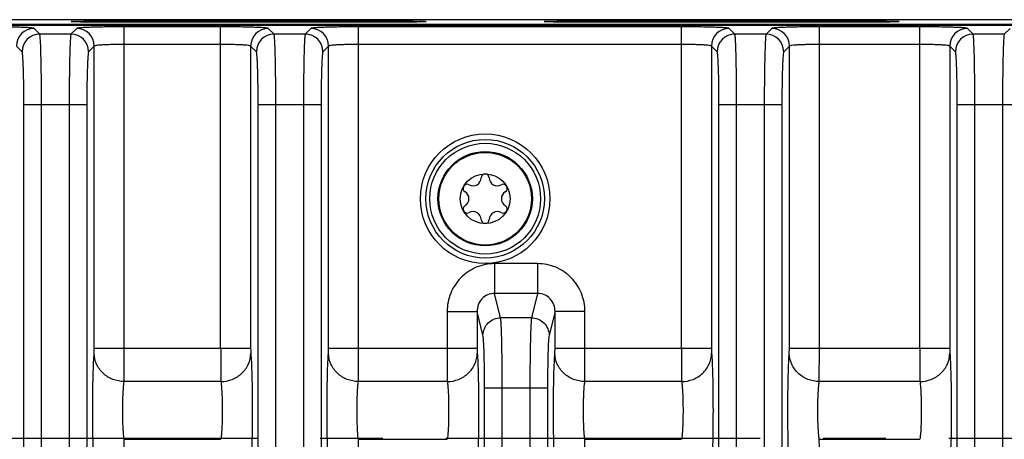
# Model space of a CAD drawing. Header units: inches. Extents: x 0 to 34, y 0 to 22.
# Tile 87 of 133: x 20.983 to 23.179, y 5.713 to 6.65. Entities that reach past the tile are written whole.
import ezdxf

# ---------------------------------------------------------------- set-up
doc = ezdxf.new("R2010")
doc.units = ezdxf.units.IN
doc.header["$LTSCALE"] = 1.87
doc.header["$MEASUREMENT"] = 0
doc.linetypes.add('CENTER', pattern=[0.6, 0.375, -0.075, 0.075, -0.075])
doc.layers.get('0').update_dxf_attribs({"linetype": 'CONTINUOUS'})
doc.layers.add('02___PRT_ALL_AXES', color=7, linetype='CONTINUOUS')
doc.layers.add('COSMETIC', color=7, linetype='CONTINUOUS')

msp = doc.modelspace()

# ---------------------------------------------------------------- linework, layer by layer
at = {"color": 7, "linetype": 'CONTINUOUS'}
for p, q in [((12.5547, 6.6373), (24.2326, 6.6373)), ((24.232, 6.6389), (15.4207, 6.6389)), ((24.2428, 6.6497), (15.4209, 6.6497)), ((21.1985, 6.6473), (21.7891, 6.6473)), ((21.1985, 6.6473), (21.1985, 6.6438)), ((21.7891, 6.6438), (21.1985, 6.6438)), ((21.7891, 6.6473), (21.7891, 6.6438)), ((22.2535, 6.6473), (22.8441, 6.6473)), ((22.2535, 6.6473), (22.2535, 6.6438)), ((22.8441, 6.6438), (22.2535, 6.6438)), ((22.8441, 6.6473), (22.8441, 6.6438)), ((21.0275, 6.6175), (21.0148, 6.6302)), ((21.0973, 6.6175), (21.0275, 6.6175)), ((21.11, 6.6302), (21.0973, 6.6175)), ((21.4312, 6.6338), (21.2162, 6.6338)), ((21.2162, 5.9164), (21.2162, 6.6338)), ((21.4312, 5.9164), (21.4312, 6.6338)), ((21.5502, 6.6175), (21.5375, 6.6302)), ((21.6199, 6.6175), (21.5502, 6.6175)), ((21.6327, 6.6302), (21.6199, 6.6175)), ((22.4593, 6.6338), (21.7389, 6.6338)), ((21.7389, 5.9164), (21.7389, 6.6338)), ((22.4593, 5.9164), (22.4593, 6.6338)), ((22.5783, 6.6175), (22.5655, 6.6302)), ((22.648, 6.6175), (22.5783, 6.6175)), ((22.6607, 6.6302), (22.648, 6.6175)), ((22.9908, 6.6338), (22.767, 6.6338)), ((22.767, 5.9164), (22.767, 6.6338)), ((22.9908, 5.9164), (22.9908, 6.6338)), ((23.1098, 6.6175), (23.097, 6.6302)), ((23.1795, 6.6175), (23.1098, 6.6175)), ((23.1922, 6.6302), (23.1795, 6.6175)), ((20.9882, 6.5781), (20.9755, 6.5909)), ((21.1493, 6.5909), (21.1366, 6.5781)), ((21.1493, 5.9164), (21.1493, 6.5909)), ((21.4312, 6.5945), (21.2162, 6.5945)), ((21.4981, 6.5909), (21.4981, 5.9164)), ((21.5109, 6.5781), (21.4981, 6.5909)), ((21.672, 6.5909), (21.6593, 6.5781)), ((21.672, 5.9164), (21.672, 6.5909)), ((22.4593, 6.5945), (21.7389, 6.5945)), ((22.5389, 6.5781), (22.5262, 6.5909)), ((22.5262, 6.5909), (22.5262, 5.9164)), ((22.7001, 6.5909), (22.6873, 6.5781)), ((22.7001, 5.9164), (22.7001, 6.5909)), ((22.9908, 6.5945), (22.767, 6.5945)), ((23.0704, 6.5781), (23.0577, 6.5909)), ((23.0577, 6.5909), (23.0577, 5.9164)), ((20.9922, 6.4601), (21.1326, 6.4601)), ((20.9922, 4.0019), (20.9922, 6.4601)), ((21.0315, 4.0019), (21.0315, 6.4601)), ((21.0933, 6.4601), (21.0933, 4.0019)), ((21.1326, 6.4601), (21.1326, 4.0019)), ((21.5149, 6.4601), (21.6553, 6.4601)), ((21.5149, 3.3703), (21.5149, 6.4601)), ((21.5542, 3.3703), (21.5542, 6.4601)), ((21.616, 6.4601), (21.616, 3.3703)), ((21.6553, 6.4601), (21.6553, 3.3703)), ((22.5429, 6.4601), (22.6833, 6.4601)), ((22.5429, 3.3703), (22.5429, 6.4601)), ((22.5822, 3.3703), (22.5822, 6.4601)), ((22.644, 6.4601), (22.644, 3.3703)), ((22.6833, 6.4601), (22.6833, 3.3703)), ((23.0744, 6.4601), (23.2148, 6.4601)), ((23.0744, 3.3703), (23.0744, 6.4601)), ((23.1137, 3.3703), (23.1137, 6.4601)), ((23.1755, 6.4601), (23.1755, 3.3703)), ((22.1382, 6.1053), (22.0422, 6.1053)), ((22.0422, 6.1053), (22.0422, 6.039)), ((22.1382, 6.1053), (22.1382, 6.039)), ((22.1382, 6.039), (22.0422, 6.039)), ((22.0558, 5.9844), (22.0422, 6.039)), ((22.1382, 6.039), (22.1246, 5.9844)), ((21.9364, 5.9984), (22.0032, 5.9984)), ((21.9364, 5.9984), (21.9364, 5.9164)), ((22.0032, 5.9984), (22.0032, 5.9164)), ((22.0164, 5.9454), (22.0032, 5.9984)), ((22.1771, 5.9984), (22.164, 5.9454)), ((22.244, 5.9984), (22.1771, 5.9984)), ((22.1771, 5.9164), (22.1771, 5.9984)), ((22.244, 5.9164), (22.244, 5.9984)), ((22.1246, 5.9844), (22.0558, 5.9844)), ((21.1491, 5.9052), (21.1493, 5.9164)), ((21.1493, 5.9164), (21.4981, 5.9164)), ((21.216, 5.8421), (21.2162, 5.9164)), ((21.6718, 5.9052), (21.672, 5.9164)), ((21.672, 5.9164), (22.0032, 5.9164)), ((21.7386, 5.8421), (21.7389, 5.9164)), ((22.1769, 5.9052), (22.1771, 5.9164)), ((22.1771, 5.9164), (22.5262, 5.9164)), ((22.2438, 5.8421), (22.244, 5.9164)), ((22.6998, 5.9052), (22.7001, 5.9164)), ((22.7001, 5.9164), (23.0577, 5.9164)), ((22.7667, 5.8421), (22.767, 5.9164)), ((21.4315, 5.8421), (21.216, 5.8421)), ((21.9366, 5.8421), (21.7386, 5.8421)), ((22.02, 5.8285), (22.1604, 5.8285)), ((22.02, 3.3703), (22.02, 5.8285)), ((22.0593, 3.3703), (22.0593, 5.8285)), ((22.1211, 5.8285), (22.1211, 3.3703)), ((22.1604, 5.8285), (22.1604, 3.3703)), ((22.4596, 5.8421), (22.2438, 5.8421)), ((22.9911, 5.8421), (22.7667, 5.8421)), ((21.216, 5.7133), (21.4315, 5.7133)), ((21.7386, 5.7133), (21.9366, 5.7133)), ((22.2438, 5.7133), (22.4596, 5.7133)), ((22.7667, 5.7133), (22.9911, 5.7133))]:
    msp.add_line(p, q, dxfattribs=at)
for radius in [0.1445, 0.1236, 0.1053, 0.1033, 0.0555]:
    msp.add_circle((22.0213, 6.2502), radius, dxfattribs=at)
for centre, radius, start, end in [((21.0149, 6.5908), 0.0394, 90.0842, 179.9158), ((21.0276, 6.5781), 0.0394, 90.0842, 179.9158), ((21.0972, 6.5781), 0.0394, 0.0842, 89.9158), ((21.1099, 6.5908), 0.0394, 0.0842, 89.9158), ((21.5375, 6.5908), 0.0394, 90.0842, 179.9158), ((21.5503, 6.5781), 0.0394, 90.0842, 179.9158), ((21.6199, 6.5781), 0.0394, 0.0842, 89.9158), ((21.6326, 6.5908), 0.0394, 0.0842, 89.9158), ((22.5656, 6.5908), 0.0394, 90.0842, 179.9158), ((22.5783, 6.5781), 0.0394, 90.0842, 179.9158), ((22.6479, 6.5781), 0.0394, 0.0842, 89.9158), ((22.6607, 6.5908), 0.0394, 0.0842, 89.9158), ((23.0971, 6.5908), 0.0394, 90.0842, 179.9158), ((23.1098, 6.5781), 0.0394, 90.0842, 179.9158), ((22.0213, 6.2965), 0.00906, 1.6303, 178.3697), ((21.9941, 6.2972), 0.0181, 241.6303, 358.3697), ((22.0485, 6.2972), 0.0181, 181.6303, 298.3697), ((21.9812, 6.2733), 0.00906, 61.6303, 238.3697), ((21.967, 6.2502), 0.0181, 301.6303, 58.3697), ((22.0614, 6.2733), 0.00906, 301.6303, 118.3697), ((22.0756, 6.2502), 0.0181, 121.6303, 238.3697), ((21.9812, 6.2271), 0.00906, 121.6303, 298.3697), ((21.9941, 6.2032), 0.0181, 1.6303, 118.3697), ((22.0485, 6.2032), 0.0181, 61.6303, 178.3697), ((22.0614, 6.2271), 0.00906, 241.6303, 58.3697), ((22.0213, 6.2039), 0.00906, 181.6303, 358.3697)]:
    msp.add_arc(centre, radius, start, end, dxfattribs=at)
for points, knots in [([(21.0979, 6.6455), (21.0979, 6.6456), (21.0984, 6.6457), (21.0988, 6.6458), (21.0997, 6.6459), (21.1007, 6.646), (21.1025, 6.6461), (21.1054, 6.6462), (21.1095, 6.6464), (21.1146, 6.6465), (21.1204, 6.6467), (21.1297, 6.6468), (21.1429, 6.647), (21.1602, 6.6472), (21.179, 6.6473), (21.192, 6.6473), (21.1985, 6.6473)], [0, 0, 0, 0, 0.003636, 0.008994, 0.016773, 0.026965, 0.03955, 0.071776, 0.113136, 0.163228, 0.221576, 0.287618, 0.439913, 0.614301, 0.804287, 1, 1, 1, 1]), ([(21.1985, 6.6438), (21.1921, 6.6438), (21.1794, 6.6438), (21.161, 6.6439), (21.1464, 6.644), (21.1355, 6.6442), (21.1283, 6.6443), (21.1217, 6.6444), (21.1158, 6.6446), (21.1107, 6.6447), (21.1064, 6.6448), (21.1034, 6.645), (21.1014, 6.6451), (21.1002, 6.6452), (21.0993, 6.6453), (21.0987, 6.6453), (21.0982, 6.6454), (21.098, 6.6455), (21.0979, 6.6455)], [0, 0, 0, 0, 0.191597, 0.377824, 0.549417, 0.627753, 0.700256, 0.766188, 0.824878, 0.875779, 0.918432, 0.95244, 0.966098, 0.977483, 0.98657, 0.993345, 0.997804, 1, 1, 1, 1]), ([(21.7891, 6.6473), (21.7956, 6.6473), (21.8086, 6.6473), (21.8274, 6.6472), (21.8447, 6.647), (21.8579, 6.6468), (21.8672, 6.6467), (21.873, 6.6465), (21.878, 6.6464), (21.8822, 6.6462), (21.8851, 6.6461), (21.8869, 6.646), (21.8879, 6.6459), (21.8888, 6.6458), (21.8892, 6.6457), (21.8897, 6.6456), (21.8897, 6.6455)], [0, 0, 0, 0, 0.195826, 0.385808, 0.560148, 0.712431, 0.778462, 0.836799, 0.886882, 0.928236, 0.960456, 0.97304, 0.98323, 0.991008, 0.996364, 1, 1, 1, 1]), ([(21.8897, 6.6455), (21.8896, 6.6455), (21.8894, 6.6454), (21.8889, 6.6453), (21.8883, 6.6453), (21.8874, 6.6452), (21.8862, 6.6451), (21.8842, 6.645), (21.8812, 6.6448), (21.8769, 6.6447), (21.8718, 6.6446), (21.8659, 6.6444), (21.8593, 6.6443), (21.852, 6.6442), (21.8412, 6.644), (21.8266, 6.6439), (21.8082, 6.6438), (21.7955, 6.6438), (21.7891, 6.6438)], [0, 0, 0, 0, 0.002196, 0.006656, 0.013431, 0.02252, 0.033907, 0.047568, 0.081581, 0.12424, 0.17515, 0.233851, 0.299794, 0.372301, 0.450644, 0.622288, 0.808515, 1, 1, 1, 1]), ([(22.1529, 6.6455), (22.1529, 6.6456), (22.1534, 6.6457), (22.1538, 6.6458), (22.1547, 6.6459), (22.1557, 6.646), (22.1575, 6.6461), (22.1604, 6.6462), (22.1645, 6.6464), (22.1696, 6.6465), (22.1754, 6.6467), (22.1847, 6.6468), (22.1979, 6.647), (22.2152, 6.6472), (22.234, 6.6473), (22.247, 6.6473), (22.2535, 6.6473)], [0, 0, 0, 0, 0.003636, 0.008994, 0.016773, 0.026965, 0.03955, 0.071776, 0.113136, 0.163228, 0.221576, 0.287618, 0.439913, 0.614301, 0.804287, 1, 1, 1, 1]), ([(22.2535, 6.6438), (22.2471, 6.6438), (22.2344, 6.6438), (22.216, 6.6439), (22.2014, 6.644), (22.1905, 6.6442), (22.1833, 6.6443), (22.1767, 6.6444), (22.1708, 6.6446), (22.1657, 6.6447), (22.1614, 6.6448), (22.1584, 6.645), (22.1564, 6.6451), (22.1552, 6.6452), (22.1543, 6.6453), (22.1537, 6.6453), (22.1532, 6.6454), (22.153, 6.6455), (22.1529, 6.6455)], [0, 0, 0, 0, 0.191597, 0.377824, 0.549417, 0.627753, 0.700256, 0.766188, 0.824878, 0.875779, 0.918432, 0.95244, 0.966098, 0.977483, 0.98657, 0.993345, 0.997804, 1, 1, 1, 1]), ([(22.8441, 6.6473), (22.8506, 6.6473), (22.8636, 6.6473), (22.8824, 6.6472), (22.8997, 6.647), (22.9129, 6.6468), (22.9222, 6.6467), (22.928, 6.6465), (22.933, 6.6464), (22.9372, 6.6462), (22.9401, 6.6461), (22.9419, 6.646), (22.9429, 6.6459), (22.9438, 6.6458), (22.9442, 6.6457), (22.9447, 6.6456), (22.9447, 6.6455)], [0, 0, 0, 0, 0.195826, 0.385808, 0.560148, 0.712431, 0.778462, 0.836799, 0.886882, 0.928236, 0.960456, 0.97304, 0.98323, 0.991008, 0.996364, 1, 1, 1, 1]), ([(22.9447, 6.6455), (22.9446, 6.6455), (22.9444, 6.6454), (22.9439, 6.6453), (22.9433, 6.6453), (22.9424, 6.6452), (22.9412, 6.6451), (22.9392, 6.645), (22.9362, 6.6448), (22.9319, 6.6447), (22.9268, 6.6446), (22.9209, 6.6444), (22.9143, 6.6443), (22.907, 6.6442), (22.8962, 6.644), (22.8816, 6.6439), (22.8632, 6.6438), (22.8505, 6.6438), (22.8441, 6.6438)], [0, 0, 0, 0, 0.002196, 0.006656, 0.013431, 0.02252, 0.033907, 0.047568, 0.081581, 0.12424, 0.17515, 0.233851, 0.299794, 0.372301, 0.450644, 0.622288, 0.808515, 1, 1, 1, 1]), ([(21.0148, 6.6302), (21.0146, 6.6304), (21.0136, 6.6307), (21.0119, 6.631), (21.0091, 6.6313), (21.0036, 6.6318), (20.9946, 6.6323), (20.9815, 6.6328), (20.9658, 6.6332), (20.9411, 6.6337), (20.9218, 6.6338), (20.9086, 6.6338)], [0, 0, 0, 0, 0.008597, 0.025964, 0.052179, 0.087061, 0.18149, 0.305911, 0.455827, 0.625676, 1, 1, 1, 1]), ([(21.0315, 6.4601), (21.0315, 6.4798), (21.0314, 6.5084), (21.0309, 6.5448), (21.0304, 6.5682), (21.0299, 6.5875), (21.0293, 6.6008), (21.0287, 6.609), (21.0284, 6.6131), (21.028, 6.6157), (21.0278, 6.6171), (21.0275, 6.6175)], [0, 0, 0, 0, 0.374557, 0.544517, 0.694523, 0.819012, 0.913444, 0.948288, 0.97443, 0.991671, 1, 1, 1, 1]), ([(21.0973, 6.6175), (21.097, 6.6171), (21.0968, 6.6157), (21.0964, 6.6131), (21.0961, 6.609), (21.0955, 6.6008), (21.0949, 6.5875), (21.0944, 6.5682), (21.0939, 6.5448), (21.0934, 6.5084), (21.0933, 6.4798), (21.0933, 6.4601)], [0, 0, 0, 0, 0.008329, 0.02557, 0.051712, 0.086556, 0.180988, 0.305477, 0.455483, 0.625443, 1, 1, 1, 1]), ([(21.2162, 6.6338), (21.203, 6.6338), (21.1837, 6.6337), (21.1591, 6.6332), (21.1433, 6.6328), (21.1302, 6.6323), (21.1212, 6.6318), (21.1157, 6.6313), (21.113, 6.631), (21.1112, 6.6307), (21.1102, 6.6304), (21.11, 6.6302)], [0, 0, 0, 0, 0.374119, 0.543968, 0.693877, 0.818356, 0.912859, 0.947756, 0.973996, 0.991383, 1, 1, 1, 1]), ([(21.5375, 6.6302), (21.5373, 6.6304), (21.5363, 6.6307), (21.5345, 6.631), (21.5317, 6.6313), (21.5263, 6.6318), (21.5173, 6.6323), (21.5042, 6.6328), (21.4884, 6.6332), (21.4638, 6.6337), (21.4445, 6.6338), (21.4312, 6.6338)], [0, 0, 0, 0, 0.008597, 0.025964, 0.052179, 0.087061, 0.18149, 0.305911, 0.455827, 0.625676, 1, 1, 1, 1]), ([(21.5542, 6.4601), (21.5542, 6.4798), (21.5541, 6.5084), (21.5536, 6.5448), (21.5531, 6.5682), (21.5525, 6.5875), (21.552, 6.6008), (21.5514, 6.609), (21.5511, 6.6131), (21.5507, 6.6157), (21.5505, 6.6171), (21.5502, 6.6175)], [0, 0, 0, 0, 0.374557, 0.544517, 0.694523, 0.819012, 0.913444, 0.948288, 0.97443, 0.991671, 1, 1, 1, 1]), ([(21.6199, 6.6175), (21.6197, 6.6171), (21.6195, 6.6157), (21.6191, 6.6131), (21.6187, 6.609), (21.6182, 6.6008), (21.6176, 6.5875), (21.617, 6.5682), (21.6166, 6.5448), (21.6161, 6.5084), (21.616, 6.4798), (21.616, 6.4601)], [0, 0, 0, 0, 0.008329, 0.02557, 0.051712, 0.086556, 0.180988, 0.305477, 0.455483, 0.625443, 1, 1, 1, 1]), ([(21.7389, 6.6338), (21.7256, 6.6338), (21.7063, 6.6337), (21.6817, 6.6332), (21.666, 6.6328), (21.6529, 6.6323), (21.6439, 6.6318), (21.6384, 6.6313), (21.6356, 6.631), (21.6339, 6.6307), (21.6329, 6.6304), (21.6327, 6.6302)], [0, 0, 0, 0, 0.374119, 0.543968, 0.693877, 0.818356, 0.912859, 0.947756, 0.973996, 0.991383, 1, 1, 1, 1]), ([(22.5655, 6.6302), (22.5653, 6.6304), (22.5643, 6.6307), (22.5626, 6.631), (22.5598, 6.6313), (22.5543, 6.6318), (22.5453, 6.6323), (22.5322, 6.6328), (22.5165, 6.6332), (22.4919, 6.6337), (22.4726, 6.6338), (22.4593, 6.6338)], [0, 0, 0, 0, 0.008597, 0.025964, 0.052179, 0.087061, 0.18149, 0.305911, 0.455827, 0.625676, 1, 1, 1, 1]), ([(22.5822, 6.4601), (22.5822, 6.4798), (22.5821, 6.5084), (22.5816, 6.5448), (22.5812, 6.5682), (22.5806, 6.5875), (22.58, 6.6008), (22.5795, 6.609), (22.5791, 6.6131), (22.5787, 6.6157), (22.5785, 6.6171), (22.5783, 6.6175)], [0, 0, 0, 0, 0.374557, 0.544517, 0.694523, 0.819012, 0.913444, 0.948288, 0.97443, 0.991671, 1, 1, 1, 1]), ([(22.648, 6.6175), (22.6477, 6.6171), (22.6475, 6.6157), (22.6471, 6.6131), (22.6468, 6.609), (22.6462, 6.6008), (22.6457, 6.5875), (22.6451, 6.5682), (22.6446, 6.5448), (22.6441, 6.5084), (22.644, 6.4798), (22.644, 6.4601)], [0, 0, 0, 0, 0.008329, 0.02557, 0.051712, 0.086556, 0.180988, 0.305477, 0.455483, 0.625443, 1, 1, 1, 1]), ([(22.767, 6.6338), (22.7537, 6.6338), (22.7344, 6.6337), (22.7098, 6.6332), (22.694, 6.6328), (22.681, 6.6323), (22.672, 6.6318), (22.6665, 6.6313), (22.6637, 6.631), (22.6619, 6.6307), (22.6609, 6.6304), (22.6607, 6.6302)], [0, 0, 0, 0, 0.374119, 0.543968, 0.693877, 0.818356, 0.912859, 0.947756, 0.973996, 0.991383, 1, 1, 1, 1]), ([(23.097, 6.6302), (23.0968, 6.6304), (23.0958, 6.6307), (23.0941, 6.631), (23.0913, 6.6313), (23.0858, 6.6318), (23.0768, 6.6323), (23.0637, 6.6328), (23.048, 6.6332), (23.0234, 6.6337), (23.0041, 6.6338), (22.9908, 6.6338)], [0, 0, 0, 0, 0.008597, 0.025964, 0.052179, 0.087061, 0.18149, 0.305911, 0.455827, 0.625676, 1, 1, 1, 1]), ([(23.1137, 6.4601), (23.1137, 6.4798), (23.1136, 6.5084), (23.1131, 6.5448), (23.1127, 6.5682), (23.1121, 6.5875), (23.1115, 6.6008), (23.111, 6.609), (23.1106, 6.6131), (23.1102, 6.6157), (23.11, 6.6171), (23.1098, 6.6175)], [0, 0, 0, 0, 0.374557, 0.544517, 0.694523, 0.819012, 0.913444, 0.948288, 0.97443, 0.991671, 1, 1, 1, 1]), ([(23.1795, 6.6175), (23.1792, 6.6171), (23.179, 6.6157), (23.1786, 6.6131), (23.1783, 6.609), (23.1777, 6.6008), (23.1772, 6.5875), (23.1766, 6.5682), (23.1761, 6.5448), (23.1756, 6.5084), (23.1755, 6.4798), (23.1755, 6.4601)], [0, 0, 0, 0, 0.008329, 0.02557, 0.051712, 0.086556, 0.180988, 0.305477, 0.455483, 0.625443, 1, 1, 1, 1]), ([(21.2162, 6.5945), (21.2079, 6.5945), (21.1957, 6.5943), (21.1802, 6.5939), (21.1703, 6.5935), (21.1621, 6.5929), (21.1557, 6.5924), (21.152, 6.5917), (21.1497, 6.5914), (21.1493, 6.5909)], [0, 0, 0, 0, 0.373447, 0.54299, 0.692643, 0.816964, 0.91148, 0.97293, 1, 1, 1, 1]), ([(21.4981, 6.5909), (21.4978, 6.5914), (21.4955, 6.5917), (21.4918, 6.5924), (21.4854, 6.5929), (21.4772, 6.5935), (21.4673, 6.5939), (21.4518, 6.5943), (21.4396, 6.5945), (21.4312, 6.5945)], [0, 0, 0, 0, 0.027052, 0.088466, 0.182908, 0.307182, 0.456838, 0.626375, 1, 1, 1, 1]), ([(21.7389, 6.5945), (21.7306, 6.5945), (21.7184, 6.5943), (21.7029, 6.5939), (21.693, 6.5935), (21.6848, 6.5929), (21.6784, 6.5924), (21.6746, 6.5917), (21.6723, 6.5914), (21.672, 6.5909)], [0, 0, 0, 0, 0.373447, 0.54299, 0.692643, 0.816964, 0.91148, 0.97293, 1, 1, 1, 1]), ([(22.5262, 6.5909), (22.5259, 6.5914), (22.5236, 6.5917), (22.5198, 6.5924), (22.5134, 6.5929), (22.5052, 6.5935), (22.4953, 6.5939), (22.4798, 6.5943), (22.4676, 6.5945), (22.4593, 6.5945)], [0, 0, 0, 0, 0.027052, 0.088466, 0.182908, 0.307182, 0.456838, 0.626375, 1, 1, 1, 1]), ([(22.767, 6.5945), (22.7586, 6.5945), (22.7464, 6.5943), (22.731, 6.5939), (22.721, 6.5935), (22.7128, 6.5929), (22.7064, 6.5924), (22.7027, 6.5917), (22.7004, 6.5914), (22.7001, 6.5909)], [0, 0, 0, 0, 0.373447, 0.54299, 0.692643, 0.816964, 0.91148, 0.97293, 1, 1, 1, 1]), ([(23.0577, 6.5909), (23.0573, 6.5914), (23.0551, 6.5917), (23.0513, 6.5924), (23.0449, 6.5929), (23.0367, 6.5935), (23.0268, 6.5939), (23.0113, 6.5943), (22.9991, 6.5945), (22.9908, 6.5945)], [0, 0, 0, 0, 0.027052, 0.088466, 0.182908, 0.307182, 0.456838, 0.626375, 1, 1, 1, 1]), ([(20.9922, 6.4601), (20.9922, 6.4748), (20.992, 6.4963), (20.9916, 6.5236), (20.9911, 6.5411), (20.9905, 6.5557), (20.9899, 6.5657), (20.9894, 6.5718), (20.9891, 6.5749), (20.9887, 6.5768), (20.9884, 6.5779), (20.9882, 6.5781)], [0, 0, 0, 0, 0.374316, 0.544176, 0.694097, 0.818519, 0.912946, 0.947824, 0.974033, 0.991396, 1, 1, 1, 1]), ([(21.1366, 6.5781), (21.1364, 6.5779), (21.1361, 6.5768), (21.1357, 6.5749), (21.1354, 6.5718), (21.1349, 6.5657), (21.1343, 6.5557), (21.1337, 6.5411), (21.1332, 6.5236), (21.1328, 6.4963), (21.1326, 6.4748), (21.1326, 6.4601)], [0, 0, 0, 0, 0.008604, 0.025967, 0.052176, 0.087054, 0.181481, 0.305903, 0.455824, 0.625684, 1, 1, 1, 1]), ([(21.5149, 6.4601), (21.5149, 6.4748), (21.5147, 6.4963), (21.5142, 6.5236), (21.5138, 6.5411), (21.5132, 6.5557), (21.5126, 6.5657), (21.5121, 6.5718), (21.5117, 6.5749), (21.5114, 6.5768), (21.5111, 6.5779), (21.5109, 6.5781)], [0, 0, 0, 0, 0.374316, 0.544176, 0.694097, 0.818519, 0.912946, 0.947824, 0.974033, 0.991396, 1, 1, 1, 1]), ([(21.6593, 6.5781), (21.659, 6.5779), (21.6588, 6.5768), (21.6584, 6.5749), (21.6581, 6.5718), (21.6575, 6.5657), (21.657, 6.5557), (21.6564, 6.5411), (21.6559, 6.5236), (21.6554, 6.4963), (21.6553, 6.4748), (21.6553, 6.4601)], [0, 0, 0, 0, 0.008604, 0.025967, 0.052176, 0.087054, 0.181481, 0.305903, 0.455824, 0.625684, 1, 1, 1, 1]), ([(22.5429, 6.4601), (22.5429, 6.4748), (22.5428, 6.4963), (22.5423, 6.5236), (22.5418, 6.5411), (22.5412, 6.5557), (22.5407, 6.5657), (22.5401, 6.5718), (22.5398, 6.5749), (22.5394, 6.5768), (22.5392, 6.5779), (22.5389, 6.5781)], [0, 0, 0, 0, 0.374316, 0.544176, 0.694097, 0.818519, 0.912946, 0.947824, 0.974033, 0.991396, 1, 1, 1, 1]), ([(22.6873, 6.5781), (22.6871, 6.5779), (22.6868, 6.5768), (22.6865, 6.5749), (22.6861, 6.5718), (22.6856, 6.5657), (22.685, 6.5557), (22.6844, 6.5411), (22.684, 6.5236), (22.6835, 6.4963), (22.6833, 6.4748), (22.6833, 6.4601)], [0, 0, 0, 0, 0.008604, 0.025967, 0.052176, 0.087054, 0.181481, 0.305903, 0.455824, 0.625684, 1, 1, 1, 1]), ([(23.0744, 6.4601), (23.0744, 6.4748), (23.0743, 6.4963), (23.0738, 6.5236), (23.0733, 6.5411), (23.0727, 6.5557), (23.0722, 6.5657), (23.0716, 6.5718), (23.0713, 6.5749), (23.0709, 6.5768), (23.0707, 6.5779), (23.0704, 6.5781)], [0, 0, 0, 0, 0.374316, 0.544176, 0.694097, 0.818519, 0.912946, 0.947824, 0.974033, 0.991396, 1, 1, 1, 1]), ([(22.0422, 6.1053), (22.0284, 6.1053), (22.0004, 6.0997), (21.9652, 6.0758), (21.9418, 6.0402), (21.9364, 6.0123), (21.9364, 5.9984)], [0, 0, 0, 0, 0.250003, 0.499951, 0.749924, 1, 1, 1, 1]), ([(22.244, 5.9984), (22.244, 6.0123), (22.2386, 6.0402), (22.2152, 6.0758), (22.18, 6.0997), (22.152, 6.1053), (22.1382, 6.1053)], [0, 0, 0, 0, 0.250075, 0.50005, 0.750001, 1, 1, 1, 1]), ([(22.0422, 6.039), (22.037, 6.039), (22.0264, 6.0369), (22.0133, 6.0275), (22.005, 6.014), (22.0032, 6.0036), (22.0032, 5.9984)], [0, 0, 0, 0, 0.252287, 0.503673, 0.752857, 1, 1, 1, 1]), ([(22.1771, 5.9984), (22.1772, 6.0036), (22.1754, 6.014), (22.1671, 6.0275), (22.154, 6.0369), (22.1434, 6.039), (22.1382, 6.039)], [0, 0, 0, 0, 0.247143, 0.496329, 0.747717, 1, 1, 1, 1]), ([(22.0164, 5.9454), (22.0165, 5.9554), (22.025, 5.9761), (22.0458, 5.9844), (22.0558, 5.9844)], [0, 0, 0, 0, 0.498378, 1, 1, 1, 1]), ([(22.0593, 5.8285), (22.0593, 5.8468), (22.0592, 5.8813), (22.0585, 5.9274), (22.0577, 5.9589), (22.0566, 5.9764), (22.0562, 5.9823), (22.0558, 5.9844)], [0, 0, 0, 0, 0.353557, 0.662253, 0.887147, 0.958812, 1, 1, 1, 1]), ([(22.1246, 5.9844), (22.1242, 5.9823), (22.1238, 5.9764), (22.1227, 5.9589), (22.1219, 5.9274), (22.1212, 5.8813), (22.1211, 5.8469), (22.1211, 5.8285)], [0, 0, 0, 0, 0.041184, 0.112842, 0.337707, 0.646385, 1, 1, 1, 1]), ([(22.1246, 5.9844), (22.1346, 5.9844), (22.1554, 5.9761), (22.1639, 5.9554), (22.164, 5.9454)], [0, 0, 0, 0, 0.501635, 1, 1, 1, 1]), ([(22.02, 5.8285), (22.02, 5.8423), (22.0198, 5.8681), (22.0191, 5.9027), (22.0183, 5.9263), (22.0173, 5.9394), (22.0168, 5.9439), (22.0164, 5.9454)], [0, 0, 0, 0, 0.35344, 0.66204, 0.886899, 0.958626, 1, 1, 1, 1]), ([(22.164, 5.9454), (22.1636, 5.9439), (22.1631, 5.9394), (22.1621, 5.9263), (22.1613, 5.9027), (22.1606, 5.8681), (22.1604, 5.8423), (22.1604, 5.8285)], [0, 0, 0, 0, 0.04137, 0.113093, 0.337922, 0.646502, 1, 1, 1, 1]), ([(21.4312, 5.9164), (21.4312, 5.9084), (21.4313, 5.8836), (21.4313, 5.8589), (21.4315, 5.8421)], [0, 0, 0, 0, 0.321742, 1, 1, 1, 1]), ([(21.4981, 5.9164), (21.4981, 5.9152), (21.4982, 5.9115), (21.4982, 5.9078), (21.4984, 5.9052)], [0, 0, 0, 0, 0.321678, 1, 1, 1, 1]), ([(21.9364, 5.9164), (21.9364, 5.9084), (21.9364, 5.8836), (21.9364, 5.8589), (21.9366, 5.8421)], [0, 0, 0, 0, 0.321742, 1, 1, 1, 1]), ([(22.0032, 5.9164), (22.0032, 5.9152), (22.0033, 5.9115), (22.0033, 5.9078), (22.0035, 5.9052)], [0, 0, 0, 0, 0.321678, 1, 1, 1, 1]), ([(22.4593, 5.9164), (22.4593, 5.9084), (22.4593, 5.8836), (22.4593, 5.8589), (22.4596, 5.8421)], [0, 0, 0, 0, 0.321742, 1, 1, 1, 1]), ([(22.5262, 5.9164), (22.5262, 5.9152), (22.5262, 5.9115), (22.5262, 5.9078), (22.5264, 5.9052)], [0, 0, 0, 0, 0.321678, 1, 1, 1, 1]), ([(22.9908, 5.9164), (22.9908, 5.9084), (22.9908, 5.8836), (22.9908, 5.8589), (22.9911, 5.8421)], [0, 0, 0, 0, 0.321742, 1, 1, 1, 1]), ([(23.0577, 5.9164), (23.0577, 5.9152), (23.0577, 5.9115), (23.0577, 5.9078), (23.0579, 5.9052)], [0, 0, 0, 0, 0.321678, 1, 1, 1, 1]), ([(21.1491, 5.6501), (21.1484, 5.6566), (21.1476, 5.6731), (21.1462, 5.7156), (21.1457, 5.7777), (21.1462, 5.8398), (21.1476, 5.8823), (21.1484, 5.8987), (21.1491, 5.9052)], [0, 0, 0, 0, 0.076843, 0.193551, 0.5, 0.806448, 0.923156, 1, 1, 1, 1]), ([(21.216, 5.8421), (21.2073, 5.8422), (21.19, 5.8456), (21.168, 5.8595), (21.1529, 5.8804), (21.1492, 5.8971), (21.1491, 5.9052)], [0, 0, 0, 0, 0.256111, 0.509215, 0.756946, 1, 1, 1, 1]), ([(21.4315, 5.8421), (21.4402, 5.8422), (21.4575, 5.8455), (21.4795, 5.8595), (21.4946, 5.8804), (21.4983, 5.8971), (21.4984, 5.9052)], [0, 0, 0, 0, 0.256111, 0.509215, 0.756946, 1, 1, 1, 1]), ([(21.4984, 5.9052), (21.4991, 5.8987), (21.4999, 5.8823), (21.5013, 5.8398), (21.5018, 5.7777), (21.5013, 5.7156), (21.4999, 5.6731), (21.4991, 5.6566), (21.4984, 5.6501)], [0, 0, 0, 0, 0.076844, 0.193552, 0.5, 0.806449, 0.923156, 1, 1, 1, 1]), ([(21.6718, 5.6501), (21.6711, 5.6566), (21.6702, 5.6731), (21.6689, 5.7156), (21.6684, 5.7777), (21.6689, 5.8398), (21.6702, 5.8823), (21.6711, 5.8987), (21.6718, 5.9052)], [0, 0, 0, 0, 0.076843, 0.193551, 0.5, 0.806448, 0.923156, 1, 1, 1, 1]), ([(21.7386, 5.8421), (21.73, 5.8422), (21.7127, 5.8456), (21.6906, 5.8595), (21.6756, 5.8804), (21.6719, 5.8971), (21.6718, 5.9052)], [0, 0, 0, 0, 0.256111, 0.509215, 0.756946, 1, 1, 1, 1]), ([(21.9366, 5.8421), (21.9453, 5.8422), (21.9626, 5.8455), (21.9846, 5.8595), (21.9997, 5.8804), (22.0034, 5.8971), (22.0035, 5.9052)], [0, 0, 0, 0, 0.256111, 0.509215, 0.756946, 1, 1, 1, 1]), ([(22.0035, 5.9052), (22.0042, 5.8987), (22.005, 5.8823), (22.0064, 5.8398), (22.0069, 5.7777), (22.0064, 5.7156), (22.005, 5.6731), (22.0042, 5.6566), (22.0035, 5.6501)], [0, 0, 0, 0, 0.076844, 0.193552, 0.5, 0.806449, 0.923156, 1, 1, 1, 1]), ([(22.1769, 5.6501), (22.1762, 5.6566), (22.1754, 5.6731), (22.174, 5.7156), (22.1735, 5.7777), (22.174, 5.8398), (22.1754, 5.8823), (22.1762, 5.8987), (22.1769, 5.9052)], [0, 0, 0, 0, 0.076843, 0.193551, 0.5, 0.806448, 0.923156, 1, 1, 1, 1]), ([(22.2438, 5.8421), (22.2351, 5.8422), (22.2178, 5.8456), (22.1957, 5.8595), (22.1807, 5.8804), (22.177, 5.8971), (22.1769, 5.9052)], [0, 0, 0, 0, 0.256111, 0.509215, 0.756946, 1, 1, 1, 1]), ([(22.4596, 5.8421), (22.4682, 5.8422), (22.4855, 5.8455), (22.5076, 5.8595), (22.5226, 5.8804), (22.5263, 5.8971), (22.5264, 5.9052)], [0, 0, 0, 0, 0.256111, 0.509215, 0.756946, 1, 1, 1, 1]), ([(22.5264, 5.9052), (22.5271, 5.8987), (22.528, 5.8823), (22.5293, 5.8398), (22.5298, 5.7777), (22.5293, 5.7156), (22.528, 5.6731), (22.5271, 5.6566), (22.5264, 5.6501)], [0, 0, 0, 0, 0.076844, 0.193552, 0.5, 0.806449, 0.923156, 1, 1, 1, 1]), ([(22.6998, 5.6501), (22.6991, 5.6566), (22.6983, 5.6731), (22.6969, 5.7156), (22.6964, 5.7777), (22.6969, 5.8398), (22.6983, 5.8823), (22.6991, 5.8987), (22.6998, 5.9052)], [0, 0, 0, 0, 0.076843, 0.193551, 0.5, 0.806448, 0.923156, 1, 1, 1, 1]), ([(22.7667, 5.8421), (22.758, 5.8422), (22.7407, 5.8456), (22.7187, 5.8595), (22.7036, 5.8804), (22.6999, 5.8971), (22.6998, 5.9052)], [0, 0, 0, 0, 0.256111, 0.509215, 0.756946, 1, 1, 1, 1]), ([(22.9911, 5.8421), (22.9997, 5.8422), (23.017, 5.8455), (23.0391, 5.8595), (23.0541, 5.8804), (23.0578, 5.8971), (23.0579, 5.9052)], [0, 0, 0, 0, 0.256111, 0.509215, 0.756946, 1, 1, 1, 1]), ([(23.0579, 5.9052), (23.0586, 5.8987), (23.0594, 5.8823), (23.0608, 5.8398), (23.0613, 5.7777), (23.0608, 5.7156), (23.0595, 5.6731), (23.0586, 5.6566), (23.0579, 5.6501)], [0, 0, 0, 0, 0.076844, 0.193552, 0.5, 0.806449, 0.923156, 1, 1, 1, 1]), ([(21.216, 5.7133), (21.2153, 5.7166), (21.2145, 5.7249), (21.2131, 5.7463), (21.2126, 5.7777), (21.2131, 5.8091), (21.2145, 5.8305), (21.2153, 5.8388), (21.216, 5.8421)], [0, 0, 0, 0, 0.077147, 0.193831, 0.500016, 0.806192, 0.922866, 1, 1, 1, 1]), ([(21.4315, 5.8421), (21.4322, 5.8388), (21.433, 5.8305), (21.4344, 5.8091), (21.4349, 5.7777), (21.4344, 5.7463), (21.433, 5.7249), (21.4322, 5.7166), (21.4315, 5.7133)], [0, 0, 0, 0, 0.077134, 0.193809, 0.499986, 0.806171, 0.922854, 1, 1, 1, 1]), ([(21.7386, 5.7133), (21.738, 5.7166), (21.7371, 5.7249), (21.7358, 5.7463), (21.7353, 5.7777), (21.7358, 5.8091), (21.7371, 5.8305), (21.738, 5.8388), (21.7386, 5.8421)], [0, 0, 0, 0, 0.077147, 0.193831, 0.500016, 0.806192, 0.922866, 1, 1, 1, 1]), ([(21.9366, 5.8421), (21.9373, 5.8388), (21.9381, 5.8305), (21.9395, 5.8091), (21.94, 5.7777), (21.9395, 5.7463), (21.9381, 5.7249), (21.9373, 5.7166), (21.9366, 5.7133)], [0, 0, 0, 0, 0.077134, 0.193809, 0.499986, 0.806171, 0.922854, 1, 1, 1, 1]), ([(22.2438, 5.7133), (22.2431, 5.7166), (22.2422, 5.7249), (22.2409, 5.7463), (22.2404, 5.7777), (22.2409, 5.8091), (22.2422, 5.8305), (22.2431, 5.8388), (22.2438, 5.8421)], [0, 0, 0, 0, 0.077147, 0.193831, 0.500016, 0.806192, 0.922866, 1, 1, 1, 1]), ([(22.4596, 5.8421), (22.4602, 5.8388), (22.4611, 5.8305), (22.4624, 5.8091), (22.4629, 5.7777), (22.4624, 5.7463), (22.4611, 5.7249), (22.4602, 5.7166), (22.4596, 5.7133)], [0, 0, 0, 0, 0.077134, 0.193809, 0.499986, 0.806171, 0.922854, 1, 1, 1, 1]), ([(22.7667, 5.7133), (22.766, 5.7166), (22.7652, 5.7249), (22.7638, 5.7463), (22.7633, 5.7777), (22.7638, 5.8091), (22.7652, 5.8305), (22.766, 5.8388), (22.7667, 5.8421)], [0, 0, 0, 0, 0.077147, 0.193831, 0.500016, 0.806192, 0.922866, 1, 1, 1, 1]), ([(22.9911, 5.8421), (22.9917, 5.8388), (22.9926, 5.8305), (22.9939, 5.8091), (22.9944, 5.7777), (22.9939, 5.7463), (22.9926, 5.7249), (22.9917, 5.7166), (22.9911, 5.7133)], [0, 0, 0, 0, 0.077134, 0.193809, 0.499986, 0.806171, 0.922854, 1, 1, 1, 1]), ([(21.2162, 5.639), (21.2162, 5.647), (21.2162, 5.6717), (21.2162, 5.6965), (21.216, 5.7133)], [0, 0, 0, 0, 0.321753, 1, 1, 1, 1]), ([(21.7389, 5.639), (21.7389, 5.647), (21.7389, 5.6717), (21.7389, 5.6965), (21.7386, 5.7133)], [0, 0, 0, 0, 0.321753, 1, 1, 1, 1]), ([(22.244, 5.639), (22.244, 5.647), (22.244, 5.6717), (22.244, 5.6965), (22.2438, 5.7133)], [0, 0, 0, 0, 0.321753, 1, 1, 1, 1]), ([(22.767, 5.639), (22.767, 5.647), (22.7669, 5.6717), (22.7669, 5.6965), (22.7667, 5.7133)], [0, 0, 0, 0, 0.321753, 1, 1, 1, 1])]:
    msp.add_open_spline(points, degree=3, knots=knots, dxfattribs=at)
at = {"layer": '02___PRT_ALL_AXES', "color": 7, "linetype": 'CENTER'}
msp.add_line((23.7568, 5.7152), (19.2958, 5.7152), dxfattribs=at)
at = {"layer": 'COSMETIC', "color": 7, "linetype": 'CONTINUOUS'}
msp.add_circle((22.0213, 6.2502), 0.1323, dxfattribs=at)

doc.saveas('drawing.dxf')
